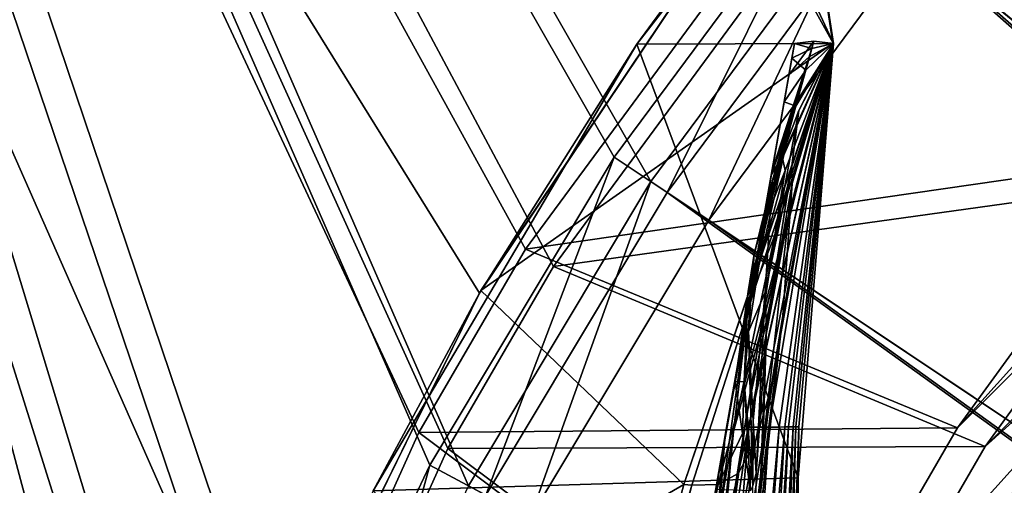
# Model space of a CAD drawing. Header units: metres. Extents: x 0 to 904, y -904 to 0.
# Tile 44 of 236: x 53 to 105, y -154 to -130. Entities that reach past the tile are written whole.
import ezdxf

# ---------------------------------------------------------------- set-up
doc = ezdxf.new("R2010")
doc.units = ezdxf.units.M

msp = doc.modelspace()

# ---------------------------------------------------------------- linework, layer by layer
at = {"layer": 'top'}
for points in [[(3.563107, -25.973949, 2063.059814), (77.018692, -144.309021, 2063.059814), (91.159363, -123.211418, 2063.059814)], [(51.564125, -239.308899, 2063.059814), (53.093189, -215.251648, 2063.059814), (3.563107, -25.973949, 2063.059814)], [(3.563107, -25.973949, 2063.059814), (53.093189, -215.251648, 2063.059814), (57.815437, -190.971451, 2063.059814)], [(57.815437, -190.971451, 2063.059814), (65.81826, -167.104141, 2063.059814), (3.563107, -25.973949, 2063.059814)], [(65.81826, -167.104141, 2063.059814), (77.018692, -144.309021, 2063.059814), (3.563107, -25.973949, 2063.059814)], [(57.815437, -190.971451, 163.059692), (53.093189, -215.251648, 163.059692), (3.563107, -25.973949, 163.059692)], [(53.093189, -215.251648, 163.059692), (51.564125, -239.308899, 163.059692), (3.563107, -25.973949, 163.059692)], [(91.159363, -123.211418, 163.059692), (77.018692, -144.309021, 163.059692), (3.563107, -25.973949, 163.059692)], [(77.018692, -144.309021, 163.059692), (65.81826, -167.104141, 163.059692), (3.563107, -25.973949, 163.059692)], [(3.563107, -25.973949, 163.059692), (65.81826, -167.104141, 163.059692), (57.815437, -190.971451, 163.059692)], [(85.294716, -131.230621, 210.523682), (91.777634, -122.864403, 210.699127), (95.628555, -131.184433, 212.34523)], [(91.777634, -122.864403, 210.699127), (85.294716, -131.230621, 210.523682), (91.159363, -123.211418, 163.059692)], [(95.603561, -131.175095, 2047.59082), (94.342644, -122.84494, 2049.173828), (91.178818, -123.186234, 2049.677979)], [(91.777634, -122.864403, 210.699127), (94.33976, -122.866112, 211.517487), (95.628555, -131.184433, 212.34523)], [(94.33976, -122.866112, 211.517487), (94.344505, -122.831009, 660.919006), (95.628555, -131.184433, 212.34523)], [(94.342644, -122.84494, 2049.173828), (95.627289, -131.182022, 1377.016602), (94.344505, -122.831009, 660.919006)], [(95.603561, -131.175095, 2047.59082), (95.628555, -131.184433, 2029.881714), (94.342644, -122.84494, 2049.173828)], [(95.628555, -131.184433, 2029.881714), (95.628555, -131.184433, 1963.174561), (94.342644, -122.84494, 2049.173828)], [(94.342644, -122.84494, 2049.173828), (95.628555, -131.184433, 1963.174561), (95.628555, -131.184433, 1905.526245)], [(95.628555, -131.184433, 1905.526245), (95.628555, -131.184433, 1847.878052), (94.342644, -122.84494, 2049.173828)], [(95.628555, -131.184433, 1847.878052), (95.628555, -131.184433, 1790.229858), (94.342644, -122.84494, 2049.173828)], [(94.342644, -122.84494, 2049.173828), (95.628555, -131.184433, 1790.229858), (95.628555, -131.184433, 1732.581665)], [(95.628555, -131.184433, 1732.581665), (95.628555, -131.184433, 1624.231934), (94.342644, -122.84494, 2049.173828)], [(95.628555, -131.184433, 1624.231934), (95.594864, -131.196045, 1605.931885), (94.342644, -122.84494, 2049.173828)], [(94.342644, -122.84494, 2049.173828), (95.594864, -131.196045, 1605.931885), (95.60804, -131.188202, 1548.847534)], [(95.60804, -131.188202, 1548.847534), (95.618683, -131.184753, 1491.527466), (94.342644, -122.84494, 2049.173828)], [(95.618683, -131.184753, 1491.527466), (95.625114, -131.182678, 1434.258545), (94.342644, -122.84494, 2049.173828)], [(94.342644, -122.84494, 2049.173828), (95.625114, -131.182678, 1434.258545), (95.627289, -131.182022, 1377.016602)], [(94.344505, -122.831009, 660.919006), (95.628555, -131.184433, 660.270996), (95.628555, -131.184433, 212.34523)], [(94.344505, -122.831009, 660.919006), (95.628555, -131.184433, 660.948853), (95.628555, -131.184433, 660.270996)], [(94.344505, -122.831009, 660.919006), (95.627289, -131.182022, 1377.016602), (95.628555, -131.184433, 760.270996)], [(95.628555, -131.184433, 760.270996), (95.628555, -131.184433, 660.948853), (94.344505, -122.831009, 660.919006)], [(91.159363, -123.211418, 2063.059814), (77.018692, -144.309021, 2063.059814), (91.178818, -123.186234, 2049.677979)], [(77.018692, -144.309021, 2063.059814), (77.097473, -144.172623, 2048.494385), (91.178818, -123.186234, 2049.677979)], [(85.294716, -131.230621, 210.523682), (77.018692, -144.309021, 163.059692), (91.159363, -123.211418, 163.059692)], [(77.097473, -144.172623, 2048.494385), (95.603561, -131.175095, 2047.59082), (91.178818, -123.186234, 2049.677979)], [(71.437759, -154.701172, 211.464615), (85.294716, -131.230621, 210.523682), (93.775146, -154.010864, 215.342773)], [(85.294716, -131.230621, 210.523682), (71.437759, -154.701172, 211.464615), (77.018692, -144.309021, 163.059692)], [(87.761108, -154.367523, 2044.5354), (95.603561, -131.175095, 2047.59082), (77.097473, -144.172623, 2048.494385)], [(93.43306, -131.953552, 1298.579712), (93.569298, -131.187531, 1377.014404), (85.268822, -178.273743, 1595.702393)], [(93.569298, -131.187531, 1377.014404), (93.277428, -132.856415, 1434.758301), (85.268822, -178.273743, 1595.702393)], [(93.775146, -154.010864, 215.342773), (85.294716, -131.230621, 210.523682), (95.628555, -131.184433, 212.34523)], [(95.628555, -131.184433, 2029.881714), (95.603561, -131.175095, 2047.59082), (87.761108, -154.367523, 2044.5354)], [(95.628555, -131.184433, 2029.881714), (87.761108, -154.367523, 2044.5354), (88.172989, -154.397125, 2026.881348)], [(95.628555, -131.184433, 1963.174561), (88.172989, -154.397125, 2026.881348), (89.567993, -154.353348, 1960.369507)], [(95.628555, -131.184433, 1963.174561), (95.628555, -131.184433, 2029.881714), (88.172989, -154.397125, 2026.881348)], [(95.628555, -131.184433, 1905.526245), (89.567993, -154.353348, 1960.369507), (90.61039, -153.786957, 1902.893677)], [(95.628555, -131.184433, 1905.526245), (95.628555, -131.184433, 1963.174561), (89.567993, -154.353348, 1960.369507)], [(90.61039, -153.786957, 1902.893677), (91.531204, -152.112656, 1845.49939), (95.628555, -131.184433, 1847.878052)], [(95.628555, -131.184433, 1847.878052), (95.628555, -131.184433, 1905.526245), (90.61039, -153.786957, 1902.893677)], [(91.174644, -151.353073, 660.359253), (92.246262, -151.344513, 632.689636), (95.628555, -131.184433, 660.270996)], [(95.628555, -131.184433, 660.270996), (95.628555, -131.184433, 660.948853), (91.174644, -151.353073, 660.359253)], [(95.628555, -131.184433, 660.948853), (93.136772, -140.860321, 710.207153), (91.174644, -151.353073, 660.359253)], [(91.531204, -152.112656, 1845.49939), (95.628555, -131.184433, 1790.229858), (95.628555, -131.184433, 1847.878052)], [(91.531204, -152.112656, 1845.49939), (92.325928, -149.338531, 1788.275757), (95.628555, -131.184433, 1790.229858)], [(95.628555, -131.184433, 760.270996), (92.543747, -141.263931, 835.80072), (91.75061, -146.515396, 760.270996)], [(91.75061, -146.515396, 760.270996), (93.136772, -140.860321, 710.207153), (95.628555, -131.184433, 760.270996)], [(92.246262, -151.344513, 632.689636), (92.762642, -151.340363, 604.706604), (95.628555, -131.184433, 660.270996)], [(92.325928, -149.338531, 1788.275757), (95.628555, -131.184433, 1732.581665), (95.628555, -131.184433, 1790.229858)], [(92.325928, -149.338531, 1788.275757), (92.962074, -145.479614, 1731.310913), (95.628555, -131.184433, 1732.581665)], [(93.79892, -134.710526, 1549.013672), (92.407509, -138.417343, 1549.189087), (95.618683, -131.184753, 1491.527466)], [(95.618683, -131.184753, 1491.527466), (92.407509, -138.417343, 1549.189087), (93.621582, -134.335037, 1491.924805)], [(93.093033, -137.861816, 913.031494), (92.543747, -141.263931, 835.80072), (95.628555, -131.184433, 760.270996)], [(95.628555, -131.184433, 660.270996), (92.762642, -151.340363, 604.706604), (93.064079, -151.337936, 576.690918)], [(93.642632, -134.478607, 1143.946289), (92.928688, -137.130829, 1066.307251), (95.627289, -131.182022, 1377.016602)], [(92.928688, -137.130829, 1066.307251), (93.093033, -137.861816, 913.031494), (95.627289, -131.182022, 1377.016602)], [(92.962074, -145.479614, 1731.310913), (95.628555, -131.184433, 1624.231934), (95.628555, -131.184433, 1732.581665)], [(93.45829, -138.544769, 1624.148193), (95.628555, -131.184433, 1624.231934), (92.962074, -145.479614, 1731.310913)], [(93.261528, -151.336349, 548.66571), (95.628555, -131.184433, 660.270996), (93.064079, -151.337936, 576.690918)], [(95.627289, -131.182022, 1377.016602), (93.093033, -137.861816, 913.031494), (95.628555, -131.184433, 760.270996)], [(93.136772, -140.860321, 710.207153), (95.628555, -131.184433, 660.948853), (95.628555, -131.184433, 760.270996)], [(95.628555, -131.184433, 660.270996), (93.261528, -151.336349, 548.66571), (93.504417, -151.334396, 492.606812)], [(93.277428, -132.856415, 1434.758301), (94.597977, -131.065643, 1377.012329), (94.352776, -131.881653, 1434.507568)], [(93.277428, -132.856415, 1434.758301), (93.569298, -131.187531, 1377.014404), (94.597977, -131.065643, 1377.012329)], [(93.569298, -131.187531, 1377.014404), (93.43306, -131.953552, 1298.579712), (94.491325, -131.455444, 1299.312378)], [(95.594864, -131.196045, 1605.931885), (95.628555, -131.184433, 1624.231934), (93.438431, -137.624939, 1605.989136)], [(95.628555, -131.184433, 1624.231934), (93.45829, -138.544769, 1624.148193), (93.438431, -137.624939, 1605.989136)], [(95.594864, -131.196045, 1605.931885), (93.438431, -137.624939, 1605.989136), (95.60804, -131.188202, 1548.847534)], [(93.438431, -137.624939, 1605.989136), (93.79892, -134.710526, 1549.013672), (95.60804, -131.188202, 1548.847534)], [(95.628555, -131.184433, 660.270996), (93.504417, -151.334396, 492.606812), (93.648094, -151.333237, 436.544342)], [(94.597977, -131.065643, 1377.012329), (93.569298, -131.187531, 1377.014404), (94.491325, -131.455444, 1299.312378)], [(93.621582, -134.335037, 1491.924805), (94.352776, -131.881653, 1434.507568), (95.625114, -131.182678, 1434.258545)], [(95.625114, -131.182678, 1434.258545), (95.618683, -131.184753, 1491.527466), (93.621582, -134.335037, 1491.924805)], [(95.627289, -131.182022, 1377.016602), (94.162796, -132.581619, 1221.618164), (93.642632, -134.478607, 1143.946289)], [(95.628555, -131.184433, 212.34523), (93.648094, -151.333237, 436.544342), (93.810432, -151.33194, 324.41684)], [(95.628555, -131.184433, 212.34523), (95.628555, -131.184433, 660.270996), (93.648094, -151.333237, 436.544342)], [(93.775146, -154.010864, 215.342773), (95.628555, -131.184433, 212.34523), (93.810432, -151.33194, 324.41684)], [(95.60804, -131.188202, 1548.847534), (93.79892, -134.710526, 1549.013672), (95.618683, -131.184753, 1491.527466)], [(94.491325, -131.455444, 1299.312378), (94.162796, -132.581619, 1221.618164), (95.627289, -131.182022, 1377.016602)], [(94.352776, -131.881653, 1434.507568), (94.597977, -131.065643, 1377.012329), (95.627289, -131.182022, 1377.016602)], [(94.352776, -131.881653, 1434.507568), (95.627289, -131.182022, 1377.016602), (95.625114, -131.182678, 1434.258545)], [(94.597977, -131.065643, 1377.012329), (94.491325, -131.455444, 1299.312378), (95.627289, -131.182022, 1377.016602)], [(92.402405, -137.859146, 1492.330933), (94.352776, -131.881653, 1434.507568), (93.621582, -134.335037, 1491.924805)], [(92.402405, -137.859146, 1492.330933), (93.277428, -132.856415, 1434.758301), (94.352776, -131.881653, 1434.507568)], [(94.491325, -131.455444, 1299.312378), (93.43306, -131.953552, 1298.579712), (94.162796, -132.581619, 1221.618164)], [(83.237061, -189.796417, 1592.020264), (81.48719, -199.720413, 1585.03418), (93.43306, -131.953552, 1298.579712)], [(93.43306, -131.953552, 1298.579712), (81.48719, -199.720413, 1585.03418), (93.026283, -134.260559, 1220.174316)], [(85.268822, -178.273743, 1595.702393), (83.237061, -189.796417, 1592.020264), (93.43306, -131.953552, 1298.579712)], [(93.43306, -131.953552, 1298.579712), (93.026283, -134.260559, 1220.174316), (94.162796, -132.581619, 1221.618164)], [(85.268822, -178.273743, 1595.702393), (93.277428, -132.856415, 1434.758301), (92.402405, -137.859146, 1492.330933)], [(94.162796, -132.581619, 1221.618164), (93.026283, -134.260559, 1220.174316), (93.642632, -134.478607, 1143.946289)], [(93.026283, -134.260559, 1220.174316), (78.641273, -215.860413, 1566.700684), (77.534111, -222.123566, 1117.460449)], [(77.534111, -222.123566, 1117.460449), (79.663857, -210.04483, 1067.298584), (93.026283, -134.260559, 1220.174316)], [(81.48719, -199.720413, 1585.03418), (78.641273, -215.860413, 1566.700684), (93.026283, -134.260559, 1220.174316)], [(79.663857, -210.04483, 1067.298584), (92.348518, -138.104462, 1141.831055), (93.026283, -134.260559, 1220.174316)], [(90.945938, -146.18576, 1549.558105), (93.621582, -134.335037, 1491.924805), (91.142426, -144.215668, 1549.464355)], [(90.945938, -146.18576, 1549.558105), (92.402405, -137.859146, 1492.330933), (93.621582, -134.335037, 1491.924805)], [(93.621582, -134.335037, 1491.924805), (91.452286, -142.25943, 1549.371338), (91.142426, -144.215668, 1549.464355)], [(92.407509, -138.417343, 1549.189087), (91.452286, -142.25943, 1549.371338), (93.621582, -134.335037, 1491.924805)], [(93.026283, -134.260559, 1220.174316), (92.348518, -138.104462, 1141.831055), (93.642632, -134.478607, 1143.946289)], [(92.348518, -138.104462, 1141.831055), (92.928688, -137.130829, 1066.307251), (93.642632, -134.478607, 1143.946289)], [(93.438431, -137.624939, 1605.989136), (92.039101, -144.247025, 1606.025757), (93.79892, -134.710526, 1549.013672)], [(92.039101, -144.247025, 1606.025757), (92.407509, -138.417343, 1549.189087), (93.79892, -134.710526, 1549.013672)], [(92.348518, -138.104462, 1141.831055), (91.400063, -143.483582, 1063.581055), (92.928688, -137.130829, 1066.307251)], [(91.400063, -143.483582, 1063.581055), (92.015556, -140.536987, 988.711853), (92.928688, -137.130829, 1066.307251)], [(92.928688, -137.130829, 1066.307251), (92.015556, -140.536987, 988.711853), (93.093033, -137.861816, 913.031494)], [(92.101479, -146.104187, 1623.984985), (92.039101, -144.247025, 1606.025757), (93.438431, -137.624939, 1605.989136)], [(93.45829, -138.544769, 1624.148193), (92.101479, -146.104187, 1623.984985), (93.438431, -137.624939, 1605.989136)], [(79.663857, -210.04483, 1067.298584), (81.219543, -201.221863, 1016.442139), (92.348518, -138.104462, 1141.831055)], [(81.219543, -201.221863, 1016.442139), (91.400063, -143.483582, 1063.581055), (92.348518, -138.104462, 1141.831055)], [(85.268822, -178.273743, 1595.702393), (92.402405, -137.859146, 1492.330933), (87.398521, -166.195572, 1595.77417)], [(92.402405, -137.859146, 1492.330933), (90.945938, -146.18576, 1549.558105), (87.398521, -166.195572, 1595.77417)], [(92.015556, -140.536987, 988.711853), (91.177261, -144.738235, 911.165649), (93.093033, -137.861816, 913.031494)], [(93.093033, -137.861816, 913.031494), (91.177261, -144.738235, 911.165649), (92.543747, -141.263931, 835.80072)], [(92.407509, -138.417343, 1549.189087), (92.039101, -144.247025, 1606.025757), (91.159355, -146.316422, 1577.868774)], [(91.159355, -146.316422, 1577.868774), (91.452286, -142.25943, 1549.371338), (92.407509, -138.417343, 1549.189087)], [(92.962074, -145.479614, 1731.310913), (91.906219, -152.385422, 1676.974487), (93.45829, -138.544769, 1624.148193)], [(91.906219, -152.385422, 1676.974487), (92.101479, -146.104187, 1623.984985), (93.45829, -138.544769, 1624.148193)], [(90.18132, -150.395615, 985.455322), (89.807129, -152.517838, 964.449097), (92.015556, -140.536987, 988.711853)], [(92.015556, -140.536987, 988.711853), (89.807129, -152.517838, 964.449097), (91.177261, -144.738235, 911.165649)], [(91.400063, -143.483582, 1063.581055), (90.18132, -150.395615, 985.455322), (92.015556, -140.536987, 988.711853)], [(91.071129, -150.633469, 710.141907), (93.136772, -140.860321, 710.207153), (91.75061, -146.515396, 760.270996)], [(91.174644, -151.353073, 660.359253), (93.136772, -140.860321, 710.207153), (91.071129, -150.633469, 710.141907)], [(92.543747, -141.263931, 835.80072), (90.374863, -151.576721, 833.88562), (91.75061, -146.515396, 760.270996)], [(91.177261, -144.738235, 911.165649), (90.374863, -151.576721, 833.88562), (92.543747, -141.263931, 835.80072)], [(91.452286, -142.25943, 1549.371338), (90.938232, -148.94783, 1577.921387), (91.142426, -144.215668, 1549.464355)], [(90.938232, -148.94783, 1577.921387), (91.452286, -142.25943, 1549.371338), (91.159355, -146.316422, 1577.868774)], [(91.400063, -143.483582, 1063.581055), (81.219543, -201.221863, 1016.442139), (90.18132, -150.395615, 985.455322)], [(77.018692, -144.309021, 2063.059814), (65.81826, -167.104141, 2063.059814), (77.097473, -144.172623, 2048.494385)], [(65.81826, -167.104141, 2063.059814), (65.822197, -167.094543, 2045.499268), (77.097473, -144.172623, 2048.494385)], [(71.437759, -154.701172, 211.464615), (65.81826, -167.104141, 163.059692), (77.018692, -144.309021, 163.059692)], [(65.822197, -167.094543, 2045.499268), (87.761108, -154.367523, 2044.5354), (77.097473, -144.172623, 2048.494385)], [(91.142426, -144.215668, 1549.464355), (90.938232, -148.94783, 1577.921387), (90.460037, -148.967987, 1564.750122)], [(90.460037, -148.967987, 1564.750122), (90.945938, -146.18576, 1549.558105), (91.142426, -144.215668, 1549.464355)], [(92.039101, -144.247025, 1606.025757), (91.408928, -151.016342, 1606.042358), (91.159355, -146.316422, 1577.868774)], [(91.555901, -153.775848, 1623.734131), (91.408928, -151.016342, 1606.042358), (92.039101, -144.247025, 1606.025757)], [(91.555901, -153.775848, 1623.734131), (92.039101, -144.247025, 1606.025757), (92.101479, -146.104187, 1623.984985)], [(91.177261, -144.738235, 911.165649), (89.925842, -151.765823, 909.299438), (89.578979, -156.189499, 870.53595)], [(91.177261, -144.738235, 911.165649), (89.578979, -156.189499, 870.53595), (90.374863, -151.576721, 833.88562)], [(89.807129, -152.517838, 964.449097), (89.925842, -151.765823, 909.299438), (91.177261, -144.738235, 911.165649)], [(90.155792, -167.711395, 1785.691895), (92.962074, -145.479614, 1731.310913), (92.325928, -149.338531, 1788.275757)], [(90.155792, -167.711395, 1785.691895), (91.317276, -159.98671, 1729.60144), (92.962074, -145.479614, 1731.310913)], [(91.317276, -159.98671, 1729.60144), (91.906219, -152.385422, 1676.974487), (92.962074, -145.479614, 1731.310913)], [(87.398521, -166.195572, 1595.77417), (90.945938, -146.18576, 1549.558105), (90.460037, -148.967987, 1564.750122)], [(91.388168, -154.408478, 1606.042969), (90.938232, -148.94783, 1577.921387), (91.159355, -146.316422, 1577.868774)], [(91.159355, -146.316422, 1577.868774), (91.408928, -151.016342, 1606.042358), (91.388168, -154.408478, 1606.042969)], [(91.433891, -163.188751, 1675.840088), (92.101479, -146.104187, 1623.984985), (91.906219, -152.385422, 1676.974487)], [(91.433891, -163.188751, 1675.840088), (91.555901, -153.775848, 1623.734131), (92.101479, -146.104187, 1623.984985)], [(91.75061, -146.515396, 760.270996), (90.374863, -151.576721, 833.88562), (89.297424, -161.723221, 760.270996)], [(89.297424, -161.723221, 760.270996), (91.071129, -150.633469, 710.141907), (91.75061, -146.515396, 760.270996)], [(90.460037, -148.967987, 1564.750122), (89.439789, -154.618988, 1592.224121), (87.398521, -166.195572, 1595.77417)], [(90.460037, -148.967987, 1564.750122), (90.839294, -151.686554, 1577.957886), (89.439789, -154.618988, 1592.224121)], [(90.938232, -148.94783, 1577.921387), (90.839294, -151.686554, 1577.957886), (90.460037, -148.967987, 1564.750122)], [(91.259872, -154.701447, 1592.60498), (90.839294, -151.686554, 1577.957886), (90.938232, -148.94783, 1577.921387)], [(91.259872, -154.701447, 1592.60498), (90.938232, -148.94783, 1577.921387), (91.388168, -154.408478, 1606.042969)], [(88.677132, -173.266464, 1842.299805), (92.325928, -149.338531, 1788.275757), (91.531204, -152.112656, 1845.49939)], [(88.677132, -173.266464, 1842.299805), (90.155792, -167.711395, 1785.691895), (92.325928, -149.338531, 1788.275757)], [(81.219543, -201.221863, 1016.442139), (82.194, -195.695267, 965.108398), (90.18132, -150.395615, 985.455322)], [(90.18132, -150.395615, 985.455322), (82.194, -195.695267, 965.108398), (82.202682, -195.646027, 964.449097)], [(82.202682, -195.646027, 964.449097), (89.807129, -152.517838, 964.449097), (90.18132, -150.395615, 985.455322)], [(88.176964, -171.741455, 660.447449), (91.071129, -150.633469, 710.141907), (88.262573, -170.402405, 710.005188)], [(88.176964, -171.741455, 660.447449), (91.174644, -151.353073, 660.359253), (91.071129, -150.633469, 710.141907)], [(88.262573, -170.402405, 710.005188), (91.071129, -150.633469, 710.141907), (89.297424, -161.723221, 760.270996)], [(91.388168, -154.408478, 1606.042969), (91.408928, -151.016342, 1606.042358), (91.555901, -153.775848, 1623.734131)], [(88.176964, -171.741455, 660.447449), (89.470146, -171.700027, 646.640259), (91.174644, -151.353073, 660.359253)], [(90.374863, -151.576721, 833.88562), (88.727577, -169.335083, 793.670349), (89.297424, -161.723221, 760.270996)], [(90.374863, -151.576721, 833.88562), (89.182289, -162.047958, 831.973938), (88.727577, -169.335083, 793.670349)], [(89.578979, -156.189499, 870.53595), (89.182289, -162.047958, 831.973938), (90.374863, -151.576721, 833.88562)], [(89.470146, -171.700027, 646.640259), (92.246262, -151.344513, 632.689636), (91.174644, -151.353073, 660.359253)], [(89.470146, -171.700027, 646.640259), (90.313652, -171.673019, 632.689636), (92.246262, -151.344513, 632.689636)], [(90.313652, -171.673019, 632.689636), (90.903282, -171.654129, 618.705444), (92.246262, -151.344513, 632.689636)], [(92.246262, -151.344513, 632.689636), (90.903282, -171.654129, 618.705444), (92.762642, -151.340363, 604.706604)], [(90.903282, -171.654129, 618.705444), (91.338142, -171.640213, 604.706604), (92.762642, -151.340363, 604.706604)], [(92.762642, -151.340363, 604.706604), (91.338142, -171.640213, 604.706604), (93.064079, -151.337936, 576.690918)], [(93.064079, -151.337936, 576.690918), (91.338142, -171.640213, 604.706604), (91.936203, -171.621063, 576.690918)], [(92.327934, -171.608521, 548.66571), (93.261528, -151.336349, 548.66571), (91.936203, -171.621063, 576.690918)], [(91.936203, -171.621063, 576.690918), (93.261528, -151.336349, 548.66571), (93.064079, -151.337936, 576.690918)], [(92.809837, -171.593079, 492.606812), (93.504417, -151.334396, 492.606812), (92.327934, -171.608521, 548.66571)], [(93.504417, -151.334396, 492.606812), (93.261528, -151.336349, 548.66571), (92.327934, -171.608521, 548.66571)], [(93.094887, -171.583954, 436.544342), (93.648094, -151.333237, 436.544342), (92.809837, -171.593079, 492.606812)], [(93.648094, -151.333237, 436.544342), (93.504417, -151.334396, 492.606812), (92.809837, -171.593079, 492.606812)], [(93.416977, -171.573639, 324.41684), (93.810432, -151.33194, 324.41684), (93.094887, -171.583954, 436.544342)], [(93.810432, -151.33194, 324.41684), (93.648094, -151.333237, 436.544342), (93.094887, -171.583954, 436.544342)], [(93.775146, -154.010864, 215.342773), (93.810432, -151.33194, 324.41684), (93.416977, -171.573639, 324.41684)], [(86.946312, -176.621887, 1899.249146), (91.531204, -152.112656, 1845.49939), (90.61039, -153.786957, 1902.893677)], [(86.946312, -176.621887, 1899.249146), (88.677132, -173.266464, 1842.299805), (91.531204, -152.112656, 1845.49939)], [(89.925842, -151.765823, 909.299438), (89.314346, -158.881287, 907.447815), (89.578979, -156.189499, 870.53595)], [(89.807129, -152.517838, 964.449097), (89.314346, -158.881287, 907.447815), (89.925842, -151.765823, 909.299438)], [(90.839294, -151.686554, 1577.957886), (91.259872, -154.701447, 1592.60498), (89.439789, -154.618988, 1592.224121)], [(83.04892, -193.491257, 913.397888), (89.807129, -152.517838, 964.449097), (82.202682, -195.646027, 964.449097)], [(89.314346, -158.881287, 907.447815), (89.807129, -152.517838, 964.449097), (83.04892, -193.491257, 913.397888)], [(90.721359, -174.581711, 1727.402222), (91.906219, -152.385422, 1676.974487), (91.317276, -159.98671, 1729.60144)], [(90.721359, -174.581711, 1727.402222), (91.433891, -163.188751, 1675.840088), (91.906219, -152.385422, 1676.974487)], [(93.735626, -176.748154, 219.402542), (71.437759, -154.701172, 211.464615), (93.775146, -154.010864, 215.342773)], [(84.972298, -177.761505, 1956.361328), (86.946312, -176.621887, 1899.249146), (90.61039, -153.786957, 1902.893677)], [(90.61039, -153.786957, 1902.893677), (89.567993, -154.353348, 1960.369507), (84.972298, -177.761505, 1956.361328)], [(91.433891, -163.188751, 1675.840088), (91.388168, -154.408478, 1606.042969), (91.555901, -153.775848, 1623.734131)], [(93.735626, -176.748154, 219.402542), (93.775146, -154.010864, 215.342773), (93.416977, -171.573639, 324.41684)], [(81.527252, -177.802292, 2039.99707), (87.761108, -154.367523, 2044.5354), (65.822197, -167.094543, 2045.499268)], [(88.172989, -154.397125, 2026.881348), (87.761108, -154.367523, 2044.5354), (81.527252, -177.802292, 2039.99707)], [(88.172989, -154.397125, 2026.881348), (81.527252, -177.802292, 2039.99707), (82.310509, -177.856964, 2022.456543)], [(89.567993, -154.353348, 1960.369507), (82.310509, -177.856964, 2022.456543), (84.972298, -177.761505, 1956.361328)], [(89.567993, -154.353348, 1960.369507), (88.172989, -154.397125, 2026.881348), (82.310509, -177.856964, 2022.456543)]]:
    msp.add_3dface(points, dxfattribs=at)
at = {"layer": 'top0123413'}
for points in [[(54.689827, -203.153397, 160.059708), (50.608929, -232.939377, 160.059708), (12.461334, -20.418251, 160.059708)], [(97.683662, -117.223701, 160.059708), (79.44088, -141.995377, 160.059708), (12.461334, -20.418251, 160.059708)], [(79.44088, -141.995377, 160.059708), (73.836693, -151.633652, 160.059708), (12.461334, -20.418251, 160.059708)], [(12.461334, -20.418251, 160.059708), (73.836693, -151.633652, 160.059708), (61.908504, -178.131668, 160.059708)], [(61.908504, -178.131668, 160.059708), (57.343765, -192.412094, 160.059708), (12.461334, -20.418251, 160.059708)], [(57.343765, -192.412094, 160.059708), (54.689827, -203.153397, 160.059708), (12.461334, -20.418251, 160.059708)], [(15.461334, -20.418251, 163.059708), (52.338036, -233.040329, 163.059708), (56.382381, -203.521179, 163.059708)], [(56.382381, -203.521179, 163.059708), (59.012741, -192.875259, 163.059708), (15.461334, -20.418251, 163.059708)], [(59.012741, -192.875259, 163.059708), (63.536961, -178.72168, 163.059708), (15.461334, -20.418251, 163.059708)], [(15.461334, -20.418251, 163.059708), (63.536961, -178.72168, 163.059708), (75.358315, -152.461105, 163.059708)], [(75.358315, -152.461105, 163.059708), (80.912735, -142.908432, 163.059708), (15.461334, -20.418251, 163.059708)], [(80.912735, -142.908432, 163.059708), (98.992104, -118.358597, 163.059708), (15.461334, -20.418251, 163.059708)], [(599.026855, -599.023621, 106.499786), (74.938576, -244.304413, 117.34655), (244.305359, -74.93528, 117.346581)], [(74.938576, -244.304413, 117.34655), (75.496498, -229.329498, 117.524498), (244.305359, -74.93528, 117.346581)], [(244.305359, -74.93528, 117.346581), (75.496498, -229.329498, 117.524498), (229.33046, -75.495567, 117.524498)], [(75.496498, -229.329498, 117.524498), (213.60553, -77.537285, 117.693382), (229.33046, -75.495567, 117.524498)], [(229.476379, -77.234627, 120.501686), (76.680428, -244.304428, 120.325508), (244.305359, -76.679497, 120.325508)], [(76.680428, -244.304428, 120.325508), (592.962036, -609.72644, 109.443001), (244.305359, -76.679497, 120.325508)], [(75.496498, -229.329498, 117.524498), (77.538223, -213.604507, 117.693382), (213.60553, -77.537285, 117.693382)], [(77.234871, -229.483627, 120.501595), (76.680428, -244.304428, 120.325508), (229.476379, -77.234627, 120.501686)], [(79.254448, -213.927536, 120.668671), (77.234871, -229.483627, 120.501595), (229.476379, -77.234627, 120.501686)], [(77.538223, -213.604507, 117.693382), (197.676346, -81.181343, 117.845009), (213.60553, -77.537285, 117.693382)], [(229.476379, -77.234627, 120.501686), (213.92392, -79.254364, 120.668716), (79.254448, -213.927536, 120.668671)], [(213.92392, -79.254364, 120.668716), (82.865562, -198.143082, 120.818924), (79.254448, -213.927536, 120.668671)], [(213.92392, -79.254364, 120.668716), (198.150421, -82.862846, 120.818863), (82.865562, -198.143082, 120.818924)], [(77.538223, -213.604507, 117.693382), (81.182274, -197.6754, 117.845009), (197.676346, -81.181343, 117.845009)], [(81.182274, -197.6754, 117.845009), (181.883881, -86.467819, 117.974686), (197.676346, -81.181343, 117.845009)], [(198.150421, -82.862846, 120.818863), (182.520538, -88.095657, 120.947189), (82.865562, -198.143082, 120.818924)], [(81.182274, -197.6754, 117.845009), (86.46875, -181.88295, 117.974686), (181.883881, -86.467819, 117.974686)], [(86.46875, -181.88295, 117.974686), (166.368546, -93.45578, 118.079933), (181.883881, -86.467819, 117.974686)], [(82.865562, -198.143082, 120.818924), (182.520538, -88.095657, 120.947189), (88.099136, -182.513092, 120.947243)], [(182.520538, -88.095657, 120.947189), (167.182159, -95.003593, 121.051247), (88.099136, -182.513092, 120.947243)], [(86.46875, -181.88295, 117.974686), (93.456711, -166.367615, 118.079933), (166.368546, -93.45578, 118.079933)], [(93.456711, -166.367615, 118.079933), (151.383621, -102.141632, 118.157684), (166.368546, -93.45578, 118.079933)], [(88.099136, -182.513092, 120.947243), (167.182159, -95.003593, 121.051247), (95.003654, -167.182938, 121.051231)], [(167.182159, -95.003593, 121.051247), (103.593681, -152.359482, 121.128174), (95.003654, -167.182938, 121.051231)], [(167.182159, -95.003593, 121.051247), (152.348343, -103.600594, 121.12822), (103.593681, -152.359482, 121.128174)], [(93.456711, -166.367615, 118.079933), (102.142563, -151.38269, 118.157677), (151.383621, -102.141632, 118.157684)], [(102.142563, -151.38269, 118.157677), (137.239929, -112.429337, 118.205276), (151.383621, -102.141632, 118.157684)], [(152.348343, -103.600594, 121.12822), (113.787743, -138.342361, 121.175354), (103.593681, -152.359482, 121.128174)], [(102.142563, -151.38269, 118.157677), (112.430267, -137.238998, 118.205276), (137.239929, -112.429337, 118.205276)], [(97.683662, -117.223701, 160.059708), (112.430267, -137.238998, 118.205276), (79.44088, -141.995377, 160.059708)], [(124.186272, -124.185341, 118.221291), (112.430267, -137.238998, 118.205276), (97.683662, -117.223701, 160.059708)], [(98.992104, -118.358597, 163.059708), (80.912735, -142.908432, 163.059708), (113.787743, -138.342361, 121.175354)], [(125.423309, -125.422371, 121.191208), (98.992104, -118.358597, 163.059708), (113.787743, -138.342361, 121.175354)], [(112.430267, -137.238998, 118.205276), (102.142563, -151.38269, 118.157677), (79.44088, -141.995377, 160.059708)], [(113.787743, -138.342361, 121.175354), (80.912735, -142.908432, 163.059708), (103.593681, -152.359482, 121.128174)], [(79.44088, -141.995377, 160.059708), (102.142563, -151.38269, 118.157677), (73.836693, -151.633652, 160.059708)], [(80.912735, -142.908432, 163.059708), (75.358315, -152.461105, 163.059708), (103.593681, -152.359482, 121.128174)], [(102.142563, -151.38269, 118.157677), (93.456711, -166.367615, 118.079933), (73.836693, -151.633652, 160.059708)], [(73.836693, -151.633652, 160.059708), (93.456711, -166.367615, 118.079933), (61.908504, -178.131668, 160.059708)], [(75.358315, -152.461105, 163.059708), (63.536961, -178.72168, 163.059708), (95.003654, -167.182938, 121.051231)], [(103.593681, -152.359482, 121.128174), (75.358315, -152.461105, 163.059708), (95.003654, -167.182938, 121.051231)]]:
    msp.add_3dface(points, dxfattribs=at)
at = {"layer": 'top0123414'}
for points in [[(13, -13, 2066.059814), (52.624088, -225.151154, 2066.059814), (55.393444, -206.483871, 2066.059814)], [(55.393444, -206.483871, 2066.059814), (59.979218, -188.177933, 2066.059814), (13, -13, 2066.059814)], [(59.979218, -188.177933, 2066.059814), (66.337029, -170.409576, 2066.059814), (13, -13, 2066.059814)], [(13, -13, 2066.059814), (66.337029, -170.409576, 2066.059814), (74.405518, -153.349792, 2066.059814)], [(74.405518, -153.349792, 2066.059814), (84.107117, -137.162903, 2066.059814), (13, -13, 2066.059814)], [(84.107117, -137.162903, 2066.059814), (95.348648, -122.004929, 2066.059814), (13, -13, 2066.059814)], [(16, -888, 2063.059814), (16, -16, 2063.059814), (54, -244, 2063.059814)], [(54, -244, 2063.059814), (16, -16, 2063.059814), (54.914978, -225.37677, 2063.059814)], [(16, -16, 2063.059814), (57.651176, -206.932983, 2063.059814), (54.914978, -225.37677, 2063.059814)], [(97.12809, -123.465309, 2063.059814), (86.021141, -138.441818, 2063.059814), (16, -16, 2063.059814)], [(16, -16, 2063.059814), (86.021141, -138.441818, 2063.059814), (76.435684, -154.434937, 2063.059814)], [(76.435684, -154.434937, 2063.059814), (68.463776, -171.290512, 2063.059814), (16, -16, 2063.059814)], [(68.463776, -171.290512, 2063.059814), (62.182072, -188.846207, 2063.059814), (16, -16, 2063.059814)], [(16, -16, 2063.059814), (62.182072, -188.846207, 2063.059814), (57.651176, -206.932983, 2063.059814)], [(110.386086, -110.386086, 2078.537354), (97.935219, -124.123375, 2078.537354), (205.595688, -212.481262, 2176.059814)], [(206.328049, -213.07988, 2173.059814), (99.961296, -125.776901, 2076.706299), (112.235291, -112.235291, 2076.706299)], [(84.107117, -137.162903, 2066.059814), (86.888611, -139.018005, 2078.537354), (95.348648, -122.004929, 2066.059814)], [(86.888611, -139.018005, 2078.537354), (97.935219, -124.123375, 2078.537354), (95.348648, -122.004929, 2066.059814)], [(86.021141, -138.441818, 2063.059814), (97.12809, -123.465309, 2063.059814), (89.066444, -140.46582, 2076.706299)], [(97.12809, -123.465309, 2063.059814), (99.961296, -125.776901, 2076.706299), (89.066444, -140.46582, 2076.706299)], [(97.935219, -124.123375, 2078.537354), (86.888611, -139.018005, 2078.537354), (202.691254, -216.397446, 2176.059814)], [(205.595688, -212.481262, 2176.059814), (97.935219, -124.123375, 2078.537354), (202.691254, -216.397446, 2176.059814)], [(203.478607, -216.921631, 2173.059814), (89.066444, -140.46582, 2076.706299), (99.961296, -125.776901, 2076.706299)], [(206.328049, -213.07988, 2173.059814), (203.478607, -216.921631, 2173.059814), (99.961296, -125.776901, 2076.706299)], [(74.405518, -153.349792, 2066.059814), (77.355217, -154.923752, 2078.537354), (84.107117, -137.162903, 2066.059814)], [(77.355217, -154.923752, 2078.537354), (86.888611, -139.018005, 2078.537354), (84.107117, -137.162903, 2066.059814)], [(76.435684, -154.434937, 2063.059814), (86.021141, -138.441818, 2063.059814), (79.664001, -156.152008, 2076.706299)], [(86.021141, -138.441818, 2063.059814), (89.066444, -140.46582, 2076.706299), (79.664001, -156.152008, 2076.706299)], [(86.888611, -139.018005, 2078.537354), (77.355217, -154.923752, 2078.537354), (200.184662, -220.579483, 2176.059814)], [(202.691254, -216.397446, 2176.059814), (86.888611, -139.018005, 2078.537354), (200.184662, -220.579483, 2176.059814)], [(201.019485, -221.0242, 2173.059814), (79.664001, -156.152008, 2076.706299), (89.066444, -140.46582, 2076.706299)], [(203.478607, -216.921631, 2173.059814), (201.019485, -221.0242, 2173.059814), (89.066444, -140.46582, 2076.706299)], [(66.337029, -170.409576, 2066.059814), (69.426613, -171.687256, 2078.537354), (74.405518, -153.349792, 2066.059814)], [(69.426613, -171.687256, 2078.537354), (77.355217, -154.923752, 2078.537354), (74.405518, -153.349792, 2066.059814)]]:
    msp.add_3dface(points, dxfattribs=at)

doc.saveas('drawing.dxf')
